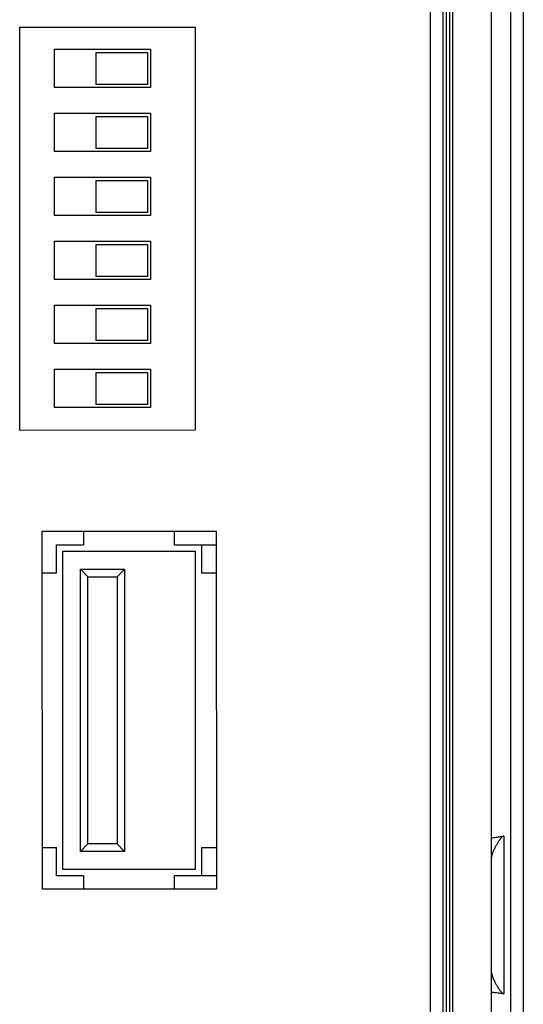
# Model space of a CAD drawing. Header units: inches. Extents: x 0 to 34, y 0 to 22.
# Tile 31 of 93: x 8.6 to 9.4, y 10.9 to 12.4. Entities that reach past the tile are written whole.
import ezdxf

# ---------------------------------------------------------------- set-up
doc = ezdxf.new("R2010")
doc.units = ezdxf.units.IN
doc.header["$LTSCALE"] = 1.87
doc.header["$MEASUREMENT"] = 0
doc.layers.get('0').update_dxf_attribs({"linetype": 'CONTINUOUS'})

msp = doc.modelspace()

# ---------------------------------------------------------------- linework, layer by layer
at = {"color": 7, "linetype": 'CONTINUOUS'}
for p, q in [((9.3768, 8.6101), (9.3768, 13.4079)), ((9.3963, 13.4079), (9.3963, 8.6101)), ((9.2863, 8.6583), (9.2863, 13.3605)), ((9.2505, 13.2943), (9.2516, 8.726)), ((9.271, 8.7259), (9.271, 13.2942)), ((9.276, 13.2942), (9.276, 8.7259)), ((9.2762, 8.7259), (9.2762, 13.2942)), ((9.2811, 13.2942), (9.2811, 8.7259)), ((9.3463, 13.1896), (9.3463, 8.6583)), ((8.6098, 12.3798), (8.8837, 12.3799)), ((8.61, 11.7495), (8.6098, 12.3798)), ((8.8837, 12.3799), (8.8839, 11.7496)), ((8.6643, 12.2852), (8.6643, 12.3452)), ((8.6643, 12.3452), (8.8143, 12.3452)), ((8.8143, 12.3452), (8.8143, 12.2852)), ((8.7293, 12.2902), (8.7293, 12.3402)), ((8.7293, 12.3402), (8.8093, 12.3402)), ((8.8093, 12.3402), (8.8093, 12.2902)), ((8.8143, 12.2852), (8.6643, 12.2852)), ((8.8093, 12.2902), (8.7293, 12.2902)), ((8.6643, 12.1852), (8.6643, 12.2452)), ((8.6643, 12.2452), (8.8143, 12.2452)), ((8.7293, 12.1902), (8.7293, 12.2402)), ((8.7293, 12.2402), (8.8093, 12.2402)), ((8.8093, 12.2402), (8.8093, 12.1902)), ((8.8143, 12.2452), (8.8143, 12.1852)), ((8.8093, 12.1902), (8.7293, 12.1902)), ((8.8143, 12.1852), (8.6643, 12.1852)), ((8.6643, 12.0852), (8.6643, 12.1452)), ((8.6643, 12.1452), (8.8143, 12.1452)), ((8.8143, 12.1452), (8.8143, 12.0852)), ((8.7293, 12.0902), (8.7293, 12.1402)), ((8.7293, 12.1402), (8.8093, 12.1402)), ((8.8093, 12.1402), (8.8093, 12.0902)), ((8.8143, 12.0852), (8.6643, 12.0852)), ((8.8093, 12.0902), (8.7293, 12.0902)), ((8.6643, 11.9852), (8.6643, 12.0452)), ((8.6643, 12.0452), (8.8143, 12.0452)), ((8.7293, 11.9902), (8.7293, 12.0402)), ((8.7293, 12.0402), (8.8093, 12.0402)), ((8.8093, 12.0402), (8.8093, 11.9902)), ((8.8143, 12.0452), (8.8143, 11.9852)), ((8.8093, 11.9902), (8.7293, 11.9902)), ((8.8143, 11.9852), (8.6643, 11.9852)), ((8.6643, 11.8852), (8.6643, 11.9452)), ((8.6643, 11.9452), (8.8143, 11.9452)), ((8.8143, 11.9452), (8.8143, 11.8852)), ((8.7293, 11.8902), (8.7293, 11.9402)), ((8.7293, 11.9402), (8.8093, 11.9402)), ((8.8093, 11.9402), (8.8093, 11.8902)), ((8.8143, 11.8852), (8.6643, 11.8852)), ((8.8093, 11.8902), (8.7293, 11.8902)), ((8.6643, 11.7852), (8.6643, 11.8452)), ((8.6643, 11.8452), (8.8143, 11.8452)), ((8.7293, 11.7902), (8.7293, 11.8402)), ((8.7293, 11.8402), (8.8093, 11.8402)), ((8.8093, 11.8402), (8.8093, 11.7902)), ((8.8143, 11.8452), (8.8143, 11.7852)), ((8.8093, 11.7902), (8.7293, 11.7902)), ((8.8143, 11.7852), (8.6643, 11.7852)), ((8.8839, 11.7496), (8.61, 11.7495)), ((8.645, 11.5918), (8.9169, 11.5919)), ((8.6452, 11.0325), (8.645, 11.5918)), ((8.7097, 11.5918), (8.7097, 11.5705)), ((8.8514, 11.5705), (8.8514, 11.5919)), ((8.9169, 11.5919), (8.9171, 11.0326)), ((8.6673, 11.5266), (8.6673, 11.5705)), ((8.6673, 11.5705), (8.7097, 11.5705)), ((8.6772, 11.0634), (8.6772, 11.5607)), ((8.6772, 11.5607), (8.8839, 11.5607)), ((8.8514, 11.5705), (8.9169, 11.5705)), ((8.8839, 11.5607), (8.8839, 11.0634)), ((8.8937, 11.5705), (8.8937, 11.5266)), ((8.6673, 11.5266), (8.6451, 11.5266)), ((8.7047, 11.0916), (8.7047, 11.5325)), ((8.7047, 11.5325), (8.7736, 11.5325)), ((8.7047, 11.5325), (8.7165, 11.5207)), ((8.7736, 11.5325), (8.7618, 11.5207)), ((8.7736, 11.5325), (8.7736, 11.0916)), ((8.9169, 11.5266), (8.8937, 11.5266)), ((8.7165, 11.1034), (8.7165, 11.5207)), ((8.7165, 11.5207), (8.7618, 11.5207)), ((8.7618, 11.5207), (8.7618, 11.1034)), ((9.3658, 11.1154), (9.3658, 10.8692)), ((8.6452, 11.0975), (8.6673, 11.0975)), ((8.6673, 11.0536), (8.6673, 11.0975)), ((8.7047, 11.0916), (8.7165, 11.1034)), ((8.7618, 11.1034), (8.7165, 11.1034)), ((8.7736, 11.0916), (8.7618, 11.1034)), ((8.8937, 11.0975), (8.917, 11.0975)), ((8.8937, 11.0975), (8.8937, 11.0536)), ((8.7736, 11.0916), (8.7047, 11.0916)), ((8.7097, 11.0536), (8.6673, 11.0536)), ((8.8839, 11.0634), (8.6772, 11.0634)), ((8.7097, 11.0536), (8.7097, 11.0325)), ((8.917, 11.0536), (8.8514, 11.0536)), ((8.8514, 11.0326), (8.8514, 11.0536)), ((8.9171, 11.0326), (8.6452, 11.0325))]:
    msp.add_line(p, q, dxfattribs=at)
for points, knots in [([(9.3658, 11.1154), (9.3656, 11.1154), (9.3653, 11.1153), (9.3648, 11.1152), (9.3643, 11.1149), (9.3637, 11.1145), (9.3631, 11.1141), (9.3625, 11.1135), (9.3619, 11.1129), (9.3612, 11.1121), (9.3605, 11.1112), (9.3598, 11.1103), (9.359, 11.1092), (9.3582, 11.108), (9.3573, 11.1066), (9.3563, 11.1051), (9.3553, 11.1034), (9.3542, 11.1015), (9.353, 11.0993), (9.3518, 11.097), (9.3505, 11.0944), (9.3494, 11.0919), (9.3484, 11.0894), (9.3476, 11.0871), (9.347, 11.0851), (9.3466, 11.0832), (9.3464, 11.0814), (9.3463, 11.0803), (9.3463, 11.0798)], [0, 0, 0, 0, 0.010866, 0.023483, 0.037802, 0.053832, 0.071685, 0.09137, 0.113112, 0.137113, 0.163507, 0.192576, 0.224621, 0.259905, 0.298806, 0.341723, 0.389075, 0.441268, 0.49917, 0.563758, 0.6328, 0.701582, 0.765716, 0.823124, 0.874373, 0.920431, 0.962069, 1, 1, 1, 1]), ([(9.3463, 11.1128), (9.3484, 11.113), (9.3527, 11.1135), (9.3592, 11.1144), (9.3636, 11.1151), (9.3658, 11.1154)], [0, 0, 0, 0, 0.318182, 0.661322, 1, 1, 1, 1]), ([(9.3463, 10.9048), (9.3463, 10.9043), (9.3464, 10.9032), (9.3466, 10.9015), (9.347, 10.8996), (9.3476, 10.8975), (9.3484, 10.8952), (9.3494, 10.8928), (9.3505, 10.8902), (9.3518, 10.8876), (9.353, 10.8853), (9.3542, 10.8831), (9.3553, 10.8812), (9.3563, 10.8795), (9.3573, 10.878), (9.3582, 10.8767), (9.359, 10.8754), (9.3598, 10.8744), (9.3605, 10.8734), (9.3612, 10.8725), (9.3619, 10.8718), (9.3625, 10.8711), (9.3631, 10.8706), (9.3637, 10.8701), (9.3643, 10.8697), (9.3648, 10.8695), (9.3653, 10.8693), (9.3656, 10.8692), (9.3658, 10.8692)], [0, 0, 0, 0, 0.037934, 0.079559, 0.125593, 0.176804, 0.234166, 0.29828, 0.367119, 0.436213, 0.500853, 0.558756, 0.610932, 0.658283, 0.701205, 0.740112, 0.775399, 0.807446, 0.836519, 0.862919, 0.886928, 0.90868, 0.928366, 0.94621, 0.962222, 0.976525, 0.989132, 1, 1, 1, 1]), ([(9.3463, 10.8719), (9.3485, 10.8716), (9.353, 10.8711), (9.3595, 10.8702), (9.3637, 10.8695), (9.3658, 10.8692)], [0, 0, 0, 0, 0.341572, 0.679786, 1, 1, 1, 1])]:
    msp.add_open_spline(points, degree=3, knots=knots, dxfattribs=at)

doc.saveas('drawing.dxf')
